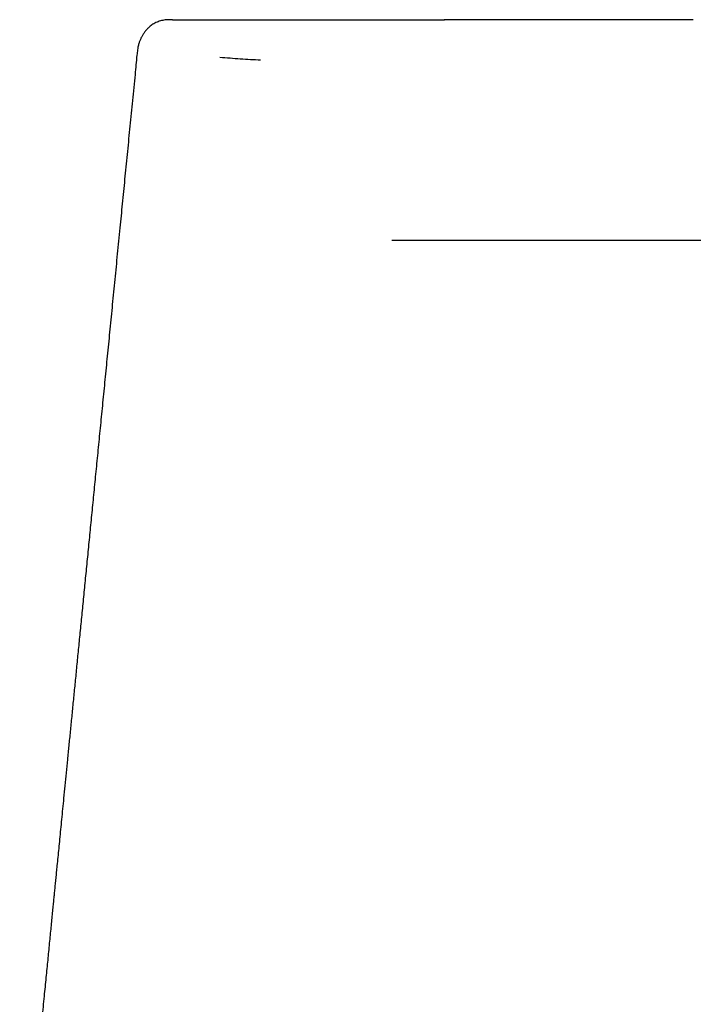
# Model space of a CAD drawing. Header units: millimetres. Extents: x 8 to 586, y 12 to 717.
# Tile 31 of 34: x 288 to 307, y 690 to 717. Entities that reach past the tile are written whole.
import ezdxf

# ---------------------------------------------------------------- set-up
doc = ezdxf.new("R2010")
doc.units = ezdxf.units.MM

msp = doc.modelspace()

# ---------------------------------------------------------------- linework, layer by layer
at = {"color": 7, "linetype": 'Continuous', "lineweight": 30}
for p, q in [((291.598, 716.457), (291.598, 716.457)), ((304.143, 711.257), (304.158, 711.257))]:
    msp.add_line(p, q, dxfattribs=at)
for points, knots in [([(292.598, 717.457), (292.596, 717.457), (292.591, 717.457), (292.583, 717.457), (292.575, 717.457), (292.567, 717.457), (292.559, 717.457), (292.553, 717.457), (292.548, 717.457), (292.544, 717.457), (292.54, 717.457), (292.533, 717.457), (292.521, 717.457), (292.504, 717.456), (292.472, 717.455), (292.424, 717.452), (292.361, 717.445), (292.294, 717.432), (292.228, 717.414), (292.166, 717.39), (292.106, 717.362), (292.049, 717.329), (291.996, 717.292), (291.94, 717.246), (291.882, 717.191), (291.826, 717.125), (291.776, 717.054), (291.732, 716.98), (291.695, 716.903), (291.67, 716.838), (291.653, 716.783), (291.64, 716.735), (291.627, 716.677), (291.615, 716.61), (291.606, 716.535), (291.601, 716.483), (291.598, 716.457)], [0, 0, 0, 0, 0.017005, 0.031829, 0.044032, 0.053735, 0.061182, 0.064225, 0.066952, 0.069525, 0.07096, 0.07408, 0.08291, 0.096724, 0.112371, 0.151071, 0.197939, 0.243082, 0.285486, 0.325603, 0.364304, 0.402019, 0.439194, 0.476529, 0.526872, 0.578043, 0.629769, 0.68185, 0.73317, 0.782869, 0.807308, 0.835777, 0.869914, 0.909613, 0.954771, 1, 1, 1, 1]), ([(292.598, 717.457), (292.598, 717.457), (292.598, 717.457), (292.599, 717.457), (292.6, 717.457), (292.601, 717.457), (292.602, 717.457), (292.603, 717.457), (292.604, 717.457), (292.605, 717.457), (292.607, 717.457), (292.608, 717.457), (292.609, 717.457), (292.61, 717.457), (292.611, 717.457), (292.611, 717.457), (292.612, 717.457), (292.612, 717.457), (292.613, 717.457), (292.616, 717.457), (292.619, 717.457), (292.623, 717.457), (292.626, 717.457), (292.628, 717.457), (292.63, 717.457), (292.632, 717.457), (292.634, 717.457), (292.637, 717.457), (292.641, 717.457), (292.649, 717.457), (292.661, 717.457), (292.678, 717.457), (292.702, 717.457), (292.728, 717.457), (292.758, 717.457), (292.782, 717.457), (292.793, 717.457)], [0, 0, 0, 0, 0.029639, 0.06096, 0.093084, 0.126013, 0.159851, 0.191944, 0.222105, 0.250334, 0.274886, 0.297762, 0.318962, 0.332036, 0.344381, 0.349755, 0.356917, 0.364037, 0.371116, 0.408712, 0.445107, 0.480301, 0.495016, 0.509512, 0.523786, 0.53784, 0.551674, 0.565296, 0.581966, 0.627215, 0.671598, 0.741805, 0.80974, 0.875411, 0.938827, 1, 1, 1, 1]), ([(292.793, 717.457), (292.806, 717.457), (292.831, 717.457), (292.87, 717.457), (292.91, 717.457), (292.952, 717.457), (292.994, 717.457), (293.038, 717.457), (293.084, 717.457), (293.13, 717.457), (293.178, 717.457), (293.228, 717.457), (293.279, 717.457), (293.331, 717.457), (293.383, 717.457), (293.433, 717.457), (293.481, 717.457), (293.519, 717.457), (293.541, 717.457), (293.55, 717.457), (293.552, 717.457), (293.555, 717.457), (293.557, 717.457), (293.56, 717.457), (293.576, 717.457), (293.606, 717.457), (293.648, 717.457), (293.69, 717.457), (293.73, 717.457), (293.769, 717.457), (293.806, 717.457), (293.843, 717.457), (293.879, 717.457), (293.914, 717.457), (293.948, 717.457), (293.981, 717.457), (294.013, 717.457), (294.044, 717.457), (294.072, 717.457), (294.099, 717.457), (294.125, 717.457), (294.149, 717.457), (294.172, 717.457), (294.194, 717.457), (294.215, 717.457), (294.234, 717.457), (294.253, 717.457), (294.27, 717.457), (294.287, 717.457), (294.302, 717.457), (294.316, 717.457), (294.329, 717.457), (294.336, 717.457), (294.34, 717.457)], [0, 0, 0, 0, 0.024678, 0.050251, 0.076719, 0.104082, 0.13234, 0.160964, 0.190451, 0.220802, 0.252016, 0.284093, 0.317033, 0.350836, 0.385503, 0.416724, 0.448613, 0.477229, 0.489984, 0.491661, 0.493341, 0.495022, 0.496705, 0.498389, 0.500076, 0.528084, 0.555329, 0.581813, 0.607534, 0.632492, 0.656688, 0.680121, 0.702792, 0.725725, 0.747821, 0.769081, 0.789503, 0.809089, 0.827838, 0.844954, 0.861308, 0.876899, 0.891728, 0.905794, 0.919098, 0.93164, 0.943419, 0.954941, 0.965626, 0.975475, 0.984487, 0.992662, 1, 1, 1, 1]), ([(294.34, 717.457), (294.403, 717.457), (294.53, 717.457), (294.718, 717.457), (294.906, 717.457), (295.092, 717.457), (295.277, 717.457), (295.457, 717.457), (295.633, 717.457), (295.805, 717.457), (295.975, 717.457), (296.145, 717.457), (296.32, 717.457), (296.5, 717.457), (296.685, 717.457), (296.87, 717.457), (297.053, 717.457), (297.234, 717.457), (297.415, 717.457), (297.594, 717.457), (297.772, 717.457), (297.949, 717.457), (298.124, 717.457), (298.299, 717.457), (298.472, 717.457), (298.643, 717.457), (298.814, 717.457), (298.983, 717.457), (299.154, 717.457), (299.326, 717.457), (299.499, 717.457), (299.671, 717.457), (299.841, 717.457), (300.01, 717.457), (300.123, 717.457), (300.179, 717.457)], [0, 0, 0, 0, 0.032269, 0.064357, 0.096264, 0.12799, 0.159535, 0.1909, 0.220306, 0.249552, 0.278637, 0.307561, 0.336324, 0.368236, 0.399948, 0.43146, 0.462771, 0.493882, 0.524792, 0.555502, 0.586012, 0.616322, 0.646431, 0.67634, 0.706049, 0.735558, 0.764866, 0.793974, 0.822881, 0.852951, 0.8828, 0.91243, 0.94184, 0.97103, 1, 1, 1, 1]), ([(300.179, 717.457), (300.189, 717.457), (300.209, 717.457), (300.233, 717.457), (300.248, 717.457), (300.249, 717.457)], [0, 0, 0, 0, 0.491649, 0.983478, 1, 1, 1, 1]), ([(307.249, 717.457), (307.204, 717.457), (307.056, 717.457), (306.807, 717.457), (306.504, 717.457), (306.206, 717.457), (305.911, 717.457), (305.622, 717.457), (305.328, 717.457), (305.031, 717.457), (304.731, 717.457), (304.438, 717.457), (304.152, 717.457), (303.883, 717.457), (303.629, 717.457), (303.39, 717.457), (303.159, 717.457), (302.935, 717.457), (302.718, 717.457), (302.508, 717.457), (302.3, 717.457), (302.093, 717.457), (301.891, 717.457), (301.698, 717.457), (301.516, 717.457), (301.349, 717.457), (301.197, 717.457), (301.059, 717.457), (300.93, 717.457), (300.81, 717.457), (300.699, 717.457), (300.598, 717.457), (300.503, 717.457), (300.415, 717.457), (300.337, 717.457), (300.28, 717.457), (300.254, 717.457), (300.246, 717.457)], [0, 0, 0, 0, 0.012297, 0.040543, 0.068851, 0.09721, 0.125593, 0.153972, 0.182337, 0.213531, 0.244725, 0.275924, 0.307125, 0.338326, 0.36669, 0.395052, 0.423413, 0.451774, 0.480135, 0.508498, 0.536862, 0.568059, 0.599251, 0.630441, 0.661636, 0.692836, 0.721202, 0.749565, 0.777926, 0.806284, 0.834641, 0.862999, 0.891363, 0.922569, 0.95377, 0.984946, 1, 1, 1, 1]), ([(291.598, 716.457), (291.58, 716.277), (291.539, 715.852), (291.473, 715.187), (291.402, 714.466), (291.332, 713.756), (291.263, 713.057), (291.195, 712.369), (291.126, 711.67), (291.056, 710.961), (290.985, 710.242), (290.916, 709.536), (290.848, 708.844), (290.781, 708.165), (290.715, 707.5), (290.651, 706.847), (290.588, 706.208), (290.526, 705.583), (290.466, 704.974), (290.407, 704.382), (290.351, 703.806), (290.295, 703.243), (290.241, 702.69), (290.187, 702.147), (290.134, 701.613), (290.083, 701.093), (290.033, 700.586), (289.985, 700.096), (289.938, 699.621), (289.893, 699.162), (289.849, 698.716), (289.806, 698.28), (289.764, 697.854), (289.723, 697.438), (289.683, 697.036), (289.645, 696.647), (289.608, 696.272), (289.572, 695.91), (289.538, 695.571), (289.507, 695.256), (289.478, 694.962), (289.45, 694.679), (289.424, 694.407), (289.398, 694.147), (289.373, 693.897), (289.351, 693.674), (289.332, 693.477), (289.315, 693.304), (289.298, 693.138), (289.283, 692.978), (289.267, 692.824), (289.252, 692.673), (289.236, 692.508), (289.218, 692.327), (289.199, 692.128), (289.178, 691.919), (289.157, 691.701), (289.134, 691.472), (289.111, 691.239), (289.088, 691), (289.064, 690.758), (289.039, 690.507), (289.013, 690.247), (288.986, 689.973), (288.958, 689.684), (288.928, 689.38), (288.897, 689.067), (288.865, 688.743), (288.832, 688.41), (288.799, 688.073), (288.765, 687.734), (288.732, 687.393), (288.697, 687.043), (288.662, 686.685), (288.624, 686.303), (288.584, 685.897), (288.542, 685.466), (288.498, 685.024), (288.453, 684.571), (288.408, 684.107), (288.361, 683.633), (288.325, 683.272), (288.305, 683.07), (288.301, 683.029)], [0, 0, 0, 0, 0.016191, 0.038091, 0.059663, 0.080905, 0.101819, 0.122403, 0.142659, 0.16456, 0.186063, 0.207168, 0.227875, 0.248184, 0.268095, 0.287607, 0.306722, 0.325439, 0.343757, 0.361361, 0.378581, 0.395417, 0.411869, 0.428226, 0.444184, 0.459745, 0.474907, 0.489672, 0.503785, 0.517514, 0.530859, 0.543821, 0.556651, 0.569081, 0.581111, 0.592742, 0.603973, 0.614804, 0.625235, 0.634351, 0.643139, 0.651597, 0.659726, 0.667527, 0.674998, 0.682141, 0.687522, 0.6927, 0.697675, 0.702447, 0.707016, 0.711457, 0.71608, 0.721745, 0.727702, 0.733953, 0.740496, 0.747332, 0.75446, 0.761449, 0.768699, 0.776209, 0.783978, 0.792009, 0.80081, 0.809903, 0.81929, 0.828969, 0.838941, 0.849206, 0.859152, 0.869358, 0.879825, 0.890551, 0.901538, 0.914108, 0.927001, 0.940219, 0.953761, 0.967627, 0.981817, 0.996331, 1, 1, 1, 1]), ([(293.932, 716.402), (294.123, 716.387), (294.41, 716.364), (294.793, 716.341), (294.984, 716.332), (295.079, 716.327)], [0, 0, 0, 0, 0.499999, 0.75, 1, 1, 1, 1]), ([(298.77, 711.25), (298.77, 711.25), (298.77, 711.25), (298.776, 711.25), (298.781, 711.251), (298.786, 711.251), (298.792, 711.251), (298.798, 711.251), (298.806, 711.251), (298.815, 711.251), (298.825, 711.251), (298.833, 711.251), (298.84, 711.251), (298.846, 711.251), (298.852, 711.251), (298.859, 711.251), (298.865, 711.251), (298.869, 711.251), (298.871, 711.251)], [0, 0, 0, 0, 0.058066, 0.146404, 0.223876, 0.29126, 0.342292, 0.393919, 0.458319, 0.535506, 0.61716, 0.686162, 0.737838, 0.780016, 0.829477, 0.890742, 0.96383, 1, 1, 1, 1]), ([(298.847, 711.251), (298.855, 711.251), (298.877, 711.251), (298.913, 711.251), (298.954, 711.251), (298.992, 711.251), (299.029, 711.251), (299.064, 711.251), (299.098, 711.251), (299.131, 711.252), (299.162, 711.252), (299.193, 711.252), (299.222, 711.252), (299.251, 711.252), (299.278, 711.252), (299.304, 711.252), (299.329, 711.252), (299.352, 711.252), (299.375, 711.252), (299.397, 711.252), (299.419, 711.252), (299.441, 711.252), (299.461, 711.252), (299.48, 711.252), (299.498, 711.252), (299.514, 711.252), (299.529, 711.252), (299.542, 711.252), (299.553, 711.252), (299.564, 711.252), (299.573, 711.252), (299.582, 711.252), (299.595, 711.252), (299.611, 711.252), (299.631, 711.252), (299.652, 711.252), (299.674, 711.252), (299.698, 711.252), (299.722, 711.252), (299.746, 711.252), (299.77, 711.252), (299.794, 711.252), (299.819, 711.252), (299.843, 711.252), (299.868, 711.252), (299.907, 711.252), (299.961, 711.253), (300.027, 711.253), (300.089, 711.253), (300.147, 711.253), (300.197, 711.253), (300.239, 711.253), (300.271, 711.253), (300.302, 711.253), (300.331, 711.253), (300.36, 711.253), (300.387, 711.253), (300.413, 711.253), (300.435, 711.253), (300.453, 711.253), (300.467, 711.254), (300.482, 711.254), (300.496, 711.254), (300.511, 711.254), (300.528, 711.254), (300.548, 711.254), (300.568, 711.254), (300.59, 711.254), (300.613, 711.254), (300.636, 711.254), (300.664, 711.254), (300.695, 711.254), (300.731, 711.254), (300.767, 711.254), (300.798, 711.254), (300.825, 711.254), (300.847, 711.254), (300.867, 711.254), (300.887, 711.254), (300.906, 711.254), (300.924, 711.254), (300.941, 711.254), (300.956, 711.254), (300.971, 711.254), (300.984, 711.255), (300.998, 711.255), (301.012, 711.255), (301.029, 711.255), (301.05, 711.255), (301.074, 711.255), (301.1, 711.255), (301.125, 711.255), (301.155, 711.255), (301.188, 711.255), (301.224, 711.255), (301.268, 711.255), (301.318, 711.255), (301.364, 711.255), (301.398, 711.255), (301.419, 711.255), (301.439, 711.255), (301.457, 711.255), (301.473, 711.255), (301.487, 711.255), (301.501, 711.255), (301.514, 711.255), (301.528, 711.255), (301.543, 711.255), (301.559, 711.256), (301.579, 711.256), (301.6, 711.256), (301.623, 711.256), (301.652, 711.256), (301.688, 711.256), (301.73, 711.256), (301.774, 711.256), (301.813, 711.256), (301.845, 711.256), (301.871, 711.256), (301.897, 711.256), (301.922, 711.256), (301.946, 711.256), (301.969, 711.256), (301.992, 711.256), (302.014, 711.256), (302.037, 711.256), (302.06, 711.256), (302.084, 711.256), (302.111, 711.256), (302.143, 711.256), (302.18, 711.256), (302.217, 711.256), (302.25, 711.256), (302.28, 711.256), (302.305, 711.256), (302.331, 711.257), (302.358, 711.257), (302.386, 711.257), (302.416, 711.257), (302.447, 711.257), (302.479, 711.257), (302.512, 711.257), (302.544, 711.257), (302.573, 711.257), (302.599, 711.257), (302.625, 711.257), (302.65, 711.257), (302.674, 711.257), (302.697, 711.257), (302.718, 711.257), (302.738, 711.257), (302.757, 711.257), (302.793, 711.257), (302.83, 711.257), (302.867, 711.257), (302.885, 711.257), (302.903, 711.257), (302.921, 711.257), (302.938, 711.257), (302.955, 711.257), (302.972, 711.257), (302.987, 711.257), (303.003, 711.257), (303.02, 711.257), (303.038, 711.257), (303.056, 711.257), (303.074, 711.257), (303.091, 711.257), (303.108, 711.257), (303.124, 711.257), (303.141, 711.257), (303.159, 711.257), (303.176, 711.257), (303.191, 711.257), (303.205, 711.257), (303.216, 711.257), (303.226, 711.257), (303.235, 711.257), (303.246, 711.257), (303.259, 711.257), (303.273, 711.257), (303.289, 711.257), (303.306, 711.257), (303.324, 711.257), (303.342, 711.257), (303.358, 711.257), (303.371, 711.257), (303.385, 711.257), (303.397, 711.257), (303.409, 711.257), (303.419, 711.257), (303.429, 711.257), (303.438, 711.257), (303.446, 711.257), (303.453, 711.257), (303.46, 711.257), (303.465, 711.257), (303.47, 711.257), (303.475, 711.257), (303.48, 711.257), (303.486, 711.257), (303.494, 711.257), (303.502, 711.257), (303.512, 711.257), (303.523, 711.257), (303.536, 711.257), (303.549, 711.257), (303.564, 711.257), (303.58, 711.257), (303.597, 711.257), (303.616, 711.257), (303.637, 711.257), (303.659, 711.257), (303.684, 711.257), (303.709, 711.257), (303.736, 711.257), (303.762, 711.257), (303.789, 711.257), (303.817, 711.257), (303.847, 711.257), (303.877, 711.257), (303.909, 711.257), (303.943, 711.257), (303.979, 711.257), (304.018, 711.257), (304.058, 711.257), (304.1, 711.257), (304.128, 711.257), (304.143, 711.257)], [0, 0, 0, 0, 0.004738, 0.012917, 0.020854, 0.02855, 0.035586, 0.042406, 0.049012, 0.055404, 0.061581, 0.067544, 0.073292, 0.078826, 0.084145, 0.08925, 0.094055, 0.098653, 0.103043, 0.107227, 0.111737, 0.115978, 0.119951, 0.123657, 0.127095, 0.130264, 0.133166, 0.135591, 0.13779, 0.139765, 0.14153, 0.143307, 0.145168, 0.148698, 0.152495, 0.156557, 0.160886, 0.165481, 0.170341, 0.17472, 0.179283, 0.183908, 0.188557, 0.193232, 0.197931, 0.202656, 0.215777, 0.229086, 0.240365, 0.251507, 0.262511, 0.268857, 0.274963, 0.280826, 0.286446, 0.291825, 0.296967, 0.301886, 0.306583, 0.309421, 0.312172, 0.314834, 0.317438, 0.320181, 0.323571, 0.327194, 0.331049, 0.335136, 0.339456, 0.343962, 0.348561, 0.355031, 0.361671, 0.368482, 0.375463, 0.379529, 0.383593, 0.387496, 0.391229, 0.394793, 0.398188, 0.401412, 0.404219, 0.406884, 0.409413, 0.411966, 0.414607, 0.417335, 0.421673, 0.426216, 0.430951, 0.435803, 0.440759, 0.447407, 0.454234, 0.46121, 0.471815, 0.482583, 0.486771, 0.490729, 0.494454, 0.497944, 0.500749, 0.503383, 0.505871, 0.5084, 0.511006, 0.513688, 0.516447, 0.520364, 0.524425, 0.528584, 0.532816, 0.540556, 0.54852, 0.556669, 0.565, 0.569842, 0.574737, 0.579524, 0.58414, 0.588585, 0.592858, 0.59696, 0.601274, 0.605499, 0.609749, 0.614023, 0.618321, 0.625126, 0.631867, 0.638661, 0.6457, 0.650253, 0.654904, 0.659656, 0.664612, 0.669823, 0.675288, 0.681009, 0.686984, 0.693189, 0.699425, 0.704315, 0.709198, 0.714025, 0.718614, 0.722949, 0.727152, 0.731084, 0.734745, 0.738164, 0.741545, 0.754876, 0.758289, 0.761703, 0.765051, 0.768307, 0.77147, 0.774539, 0.777628, 0.78029, 0.78318, 0.786296, 0.789639, 0.793208, 0.796172, 0.799276, 0.802464, 0.805512, 0.808397, 0.811773, 0.814894, 0.81776, 0.820371, 0.822243, 0.823958, 0.825588, 0.82736, 0.829749, 0.832376, 0.83524, 0.838341, 0.84168, 0.845255, 0.847797, 0.850369, 0.852788, 0.855049, 0.85715, 0.859092, 0.860876, 0.8625, 0.863965, 0.865271, 0.866418, 0.867406, 0.868235, 0.868964, 0.869943, 0.871141, 0.872559, 0.874197, 0.876053, 0.878202, 0.880584, 0.883201, 0.886051, 0.889136, 0.892455, 0.896008, 0.900187, 0.904649, 0.909395, 0.914424, 0.919736, 0.924811, 0.93012, 0.935663, 0.94144, 0.947452, 0.953697, 0.960177, 0.967575, 0.975256, 0.983221, 0.991469, 1, 1, 1, 1]), ([(304.158, 711.257), (304.167, 711.257), (304.184, 711.257), (304.221, 711.257), (304.25, 711.257), (304.269, 711.257), (304.271, 711.257)], [0, 0, 0, 0, 0.322344, 0.647238, 0.975075, 1, 1, 1, 1]), ([(304.267, 711.257), (304.268, 711.257), (304.285, 711.257), (304.33, 711.257), (304.401, 711.257), (304.483, 711.257), (304.575, 711.257), (304.675, 711.257), (304.785, 711.257), (304.903, 711.257), (305.028, 711.257), (305.166, 711.257), (305.317, 711.257), (305.48, 711.257), (305.651, 711.257), (305.779, 711.257), (305.853, 711.257), (305.865, 711.257)], [0, 0, 0, 0, 0.0021868, 0.0786499, 0.154834, 0.2306577, 0.3060409, 0.380905, 0.4551736, 0.5287724, 0.60163, 0.6736777, 0.7533282, 0.8317946, 0.908996, 0.9848576, 1, 1, 1, 1]), ([(305.869, 711.257), (305.869, 711.257), (305.921, 711.257), (306.031, 711.257), (306.198, 711.257), (306.372, 711.257), (306.554, 711.257), (306.747, 711.257), (306.95, 711.257), (307.109, 711.257), (307.201, 711.257), (307.222, 711.257)], [0, 0, 0, 0, 0.00065, 0.135453, 0.269404, 0.402669, 0.535418, 0.676397, 0.817891, 0.9601, 1, 1, 1, 1]), ([(307.22, 711.257), (307.24, 711.257), (307.322, 711.257), (307.468, 711.257), (307.657, 711.257), (307.843, 711.257), (308.027, 711.257), (308.217, 711.257), (308.415, 711.257), (308.617, 711.257), (308.814, 711.257), (309.006, 711.257), (309.192, 711.257), (309.371, 711.257), (309.544, 711.257), (309.708, 711.257), (309.864, 711.257), (310.015, 711.257), (310.167, 711.257), (310.324, 711.257), (310.505, 711.257), (310.669, 711.257), (310.779, 711.257), (310.814, 711.257)], [0, 0, 0, 0, 0.019279, 0.078399, 0.135844, 0.191598, 0.245654, 0.298004, 0.357509, 0.414643, 0.469414, 0.521831, 0.572798, 0.621361, 0.66754, 0.71136, 0.752848, 0.791479, 0.830856, 0.872094, 0.915147, 0.972486, 1, 1, 1, 1])]:
    msp.add_open_spline(points, degree=3, knots=knots, dxfattribs=at)

doc.saveas('drawing.dxf')
